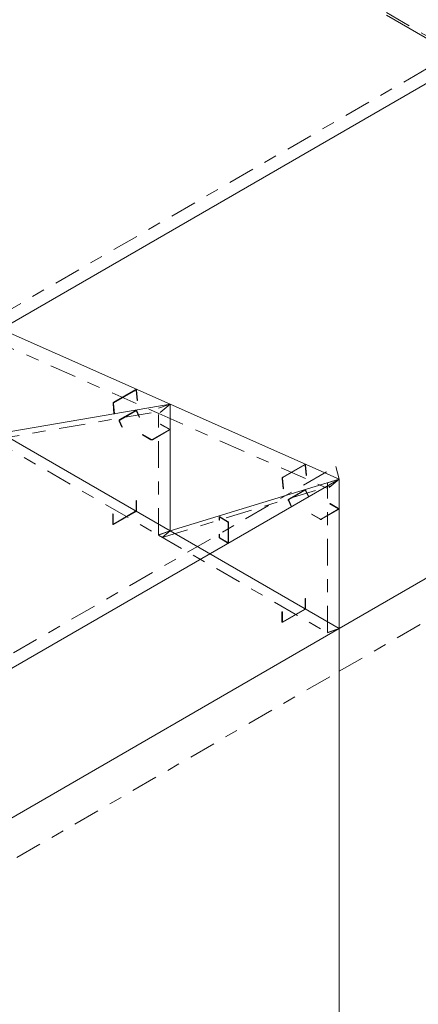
# Model space of a CAD drawing. Header units: millimetres. Extents: x -125 to 300, y 6 to 90.
# Tile 90 of 132: x 231.53 to 234.58, y 34.54 to 42.07. Entities that reach past the tile are written whole.
import ezdxf

# ---------------------------------------------------------------- set-up
doc = ezdxf.new("R2010")
doc.units = ezdxf.units.MM
doc.linetypes.add('CYPE_PUNTO', pattern=[0.075, 0, -0.075])
doc.linetypes.add('CYPE_RAYAPUNTO', pattern=[0.4125, 0.2025, -0.105, 0, -0.105])
doc.layers.add('BARRAS_DE_ACO', color=7, linetype='Continuous', lineweight=9)
doc.layers.add('BARRAS_DE_CONCRETO', color=7, linetype='Continuous', lineweight=9)

msp = doc.modelspace()

# ---------------------------------------------------------------- linework, layer by layer
at = {"layer": 'BARRAS_DE_ACO', "linetype": 'CYPE_RAYAPUNTO'}
for p, q in [((231.36299, 39.79463), (235.60563, 42.24412)), ((234.33683, 42.11945), (235.63084, 41.37235)), ((231.30034, 39.62615), (232.59435, 39.0531)), ((232.59251, 38.12647), (232.59251, 39.09552)), ((231.32616, 38.85253), (232.62017, 39.07448)), ((232.59435, 39.0531), (233.88835, 38.48006)), ((231.2984, 38.87102), (232.5924, 38.12392)), ((229.70836, 36.19905), (233.951, 38.64854)), ((232.62077, 38.10558), (233.91477, 38.50158)), ((233.88651, 37.37938), (233.88651, 38.52247)), ((232.5924, 38.12392), (233.88641, 37.37683))]:
    msp.add_line(p, q, dxfattribs=at)
at = {"layer": 'BARRAS_DE_ACO'}
for p, q in [((231.3882, 39.69843), (235.63084, 42.14792)), ((234.33683, 42.10001), (235.63084, 41.35292)), ((231.3882, 39.69843), (232.6822, 39.12538)), ((231.3882, 38.90343), (232.6822, 39.12538)), ((232.6822, 39.12538), (233.97621, 38.55233)), ((232.6822, 38.15633), (232.6822, 39.12538)), ((231.3882, 38.90343), (232.6822, 38.15633)), ((229.73357, 36.10284), (233.97621, 38.55233)), ((232.6822, 38.15633), (233.97621, 38.55233)), ((233.97621, 37.40924), (233.97621, 38.55233)), ((232.6822, 38.15633), (233.97621, 37.40924))]:
    msp.add_line(p, q, dxfattribs=at)
at = {"layer": 'BARRAS_DE_ACO', "linetype": 'CYPE_PUNTO'}
for p, q in [((232.6822, 39.12538), (232.59251, 39.09552)), ((232.6822, 39.12538), (232.59435, 39.0531)), ((232.6822, 39.12538), (232.59435, 39.0531)), ((232.6822, 39.12538), (232.62017, 39.07448)), ((233.97621, 38.55233), (233.951, 38.64854)), ((233.97621, 38.55233), (233.88651, 38.52247)), ((233.97621, 38.55233), (233.88835, 38.48006)), ((233.97621, 38.55233), (233.91477, 38.50158)), ((232.6822, 38.15633), (232.5924, 38.12392)), ((232.6822, 38.15633), (232.5924, 38.12392)), ((232.6822, 38.15633), (232.59251, 38.12647)), ((232.6822, 38.15633), (232.62077, 38.10558)), ((233.97621, 37.40924), (233.88641, 37.37683)), ((233.97621, 37.40924), (233.88651, 37.37938))]:
    msp.add_line(p, q, dxfattribs=at)
at = {"layer": 'BARRAS_DE_ACO'}
for points in [[(232.24728, 39.13106), (232.24727, 39.13176), (232.24737, 39.1325), (232.24758, 39.13325), (232.24788, 39.13397), (232.24827, 39.13464), (232.24872, 39.13524), (232.24924, 39.13575), (232.24978, 39.13613), (232.41807, 39.23329), (232.41863, 39.23355), (232.41918, 39.23366), (232.4197, 39.23362), (232.42017, 39.23344), (232.42057, 39.23312), (232.42089, 39.23268), (232.42111, 39.23213), (232.42123, 39.23149), (232.42876, 39.15253), (232.43158, 39.15417), (232.42406, 39.23313), (232.42382, 39.2344), (232.42338, 39.2355), (232.42274, 39.23639), (232.42194, 39.23702), (232.421, 39.23738), (232.41996, 39.23745), (232.41886, 39.23723), (232.41775, 39.23673), (232.24945, 39.13956), (232.24836, 39.13879), (232.24734, 39.13779), (232.24642, 39.13659), (232.24565, 39.13524), (232.24504, 39.1338), (232.24463, 39.13231), (232.24443, 39.13083), (232.24445, 39.12943), (232.25198, 39.05047), (232.25481, 39.0521), (232.24728, 39.13106)], [(232.29496, 38.9978), (232.29471, 38.99854), (232.29458, 38.99931), (232.29458, 39.00009), (232.2947, 39.00084), (232.29494, 39.00154), (232.29528, 39.00216), (232.29573, 39.00267), (232.29625, 39.00306), (232.41928, 39.0741), (232.41987, 39.07435), (232.42048, 39.07445), (232.42112, 39.07439), (232.42174, 39.07419), (232.42232, 39.07384), (232.42285, 39.07337), (232.4233, 39.07278), (232.42365, 39.0721), (232.44366, 39.02493), (232.44649, 39.02656), (232.42648, 39.07373), (232.42577, 39.07509), (232.42487, 39.07626), (232.42382, 39.07722), (232.42265, 39.07791), (232.42141, 39.07832), (232.42014, 39.07842), (232.41891, 39.07822), (232.41775, 39.07773), (232.29471, 39.00669), (232.29366, 39.00591), (232.29278, 39.00489), (232.29208, 39.00365), (232.29161, 39.00226), (232.29137, 39.00075), (232.29138, 38.99919), (232.29164, 38.99765), (232.29213, 38.99617), (232.31214, 38.94899), (232.31497, 38.95063), (232.29496, 38.9978)], [(232.67372, 38.93321), (232.67422, 38.93286), (232.67459, 38.93246), (232.67481, 38.93202), (232.67489, 38.93157), (232.67481, 38.93112), (232.67459, 38.93069), (232.67422, 38.93029), (232.67372, 38.92994), (232.54361, 38.85482), (232.543, 38.85453), (232.54231, 38.85432), (232.54156, 38.85419), (232.54078, 38.85415), (232.54, 38.85419), (232.53925, 38.85432), (232.53856, 38.85453), (232.53795, 38.85482), (232.4729, 38.89238), (232.47007, 38.89075), (232.53513, 38.85319), (232.53634, 38.85261), (232.53772, 38.85219), (232.53922, 38.85192), (232.54078, 38.85184), (232.54234, 38.85192), (232.54384, 38.85219), (232.54523, 38.85261), (232.54644, 38.85319), (232.67655, 38.92831), (232.67754, 38.92901), (232.67828, 38.9298), (232.67874, 38.93067), (232.67889, 38.93157), (232.67874, 38.93247), (232.67828, 38.93334), (232.67754, 38.93414), (232.67655, 38.93484), (232.61149, 38.9724), (232.60866, 38.97076), (232.67372, 38.93321)], [(233.54129, 38.55802), (233.54128, 38.55872), (233.54138, 38.55945), (233.54158, 38.5602), (233.54188, 38.56092), (233.54227, 38.5616), (233.54273, 38.5622), (233.54324, 38.5627), (233.54379, 38.56308), (233.71208, 38.66024), (233.71264, 38.6605), (233.71319, 38.66061), (233.7137, 38.66057), (233.71417, 38.66039), (233.71458, 38.66008), (233.71489, 38.65963), (233.71512, 38.65908), (233.71523, 38.65844), (233.72276, 38.57949), (233.72559, 38.58112), (233.71806, 38.66008), (233.71783, 38.66135), (233.71738, 38.66246), (233.71675, 38.66334), (233.71594, 38.66398), (233.715, 38.66434), (233.71397, 38.66441), (233.71287, 38.66418), (233.71175, 38.66368), (233.54346, 38.56651), (233.54237, 38.56575), (233.54134, 38.56474), (233.54043, 38.56354), (233.53965, 38.56219), (233.53905, 38.56075), (233.53864, 38.55926), (233.53844, 38.55779), (233.53846, 38.55638), (233.54598, 38.47742), (233.54881, 38.47906), (233.54129, 38.55802)], [(233.58932, 38.39003), (233.58904, 38.39076), (233.58888, 38.39152), (233.58885, 38.3923), (233.58894, 38.39304), (233.58915, 38.39374), (233.58948, 38.39435), (233.58991, 38.39486), (233.59043, 38.39525), (233.71347, 38.46628), (233.71405, 38.46653), (233.71468, 38.46663), (233.71533, 38.46658), (233.71597, 38.46639), (233.71659, 38.46605), (233.71714, 38.46558), (233.71763, 38.465), (233.71802, 38.46433), (233.74036, 38.41771), (233.74319, 38.41934), (233.72085, 38.46596), (233.72007, 38.4673), (233.7191, 38.46846), (233.71798, 38.4694), (233.71676, 38.47008), (233.71547, 38.47047), (233.71418, 38.47057), (233.71292, 38.47037), (233.71175, 38.46987), (233.58871, 38.39883), (233.58768, 38.39806), (233.58681, 38.39704), (233.58615, 38.39581), (233.58572, 38.39442), (233.58554, 38.39293), (233.58561, 38.39139), (233.58593, 38.38986), (233.58649, 38.38839), (233.60884, 38.34177), (233.61166, 38.34341), (233.58932, 38.39003)], [(232.42057, 38.31065), (232.42052, 38.30998), (232.42036, 38.30928), (232.4201, 38.30856), (232.41975, 38.30786), (232.41932, 38.30721), (232.41883, 38.30663), (232.4183, 38.30613), (232.41775, 38.30575), (232.24945, 38.20859), (232.2489, 38.20833), (232.24837, 38.20821), (232.24788, 38.20823), (232.24745, 38.20839), (232.2471, 38.20868), (232.24684, 38.2091), (232.24668, 38.20962), (232.24663, 38.21022), (232.24663, 38.28534), (232.2438, 38.28371), (232.2438, 38.20859), (232.24391, 38.20738), (232.24423, 38.20634), (232.24475, 38.20551), (232.24545, 38.20493), (232.24631, 38.20461), (232.24729, 38.20457), (232.24835, 38.20481), (232.24945, 38.20532), (232.41775, 38.30249), (232.41885, 38.30325), (232.41991, 38.30423), (232.42089, 38.3054), (232.42175, 38.30671), (232.42245, 38.3081), (232.42297, 38.30954), (232.42329, 38.31095), (232.4234, 38.31228), (232.4234, 38.3874), (232.42057, 38.38577), (232.42057, 38.31065)], [(233.96772, 38.32535), (233.96822, 38.325), (233.96859, 38.3246), (233.96882, 38.32417), (233.9689, 38.32372), (233.96882, 38.32326), (233.96859, 38.32283), (233.96822, 38.32243), (233.96772, 38.32208), (233.83762, 38.24696), (233.83701, 38.24668), (233.83632, 38.24646), (233.83557, 38.24633), (233.83479, 38.24629), (233.83401, 38.24633), (233.83326, 38.24646), (233.83257, 38.24668), (233.83196, 38.24696), (233.76691, 38.28452), (233.76408, 38.28289), (233.82913, 38.24533), (233.83034, 38.24476), (233.83173, 38.24433), (233.83323, 38.24407), (233.83479, 38.24398), (233.83635, 38.24407), (233.83785, 38.24433), (233.83923, 38.24476), (233.84044, 38.24533), (233.97055, 38.32045), (233.97155, 38.32115), (233.97229, 38.32195), (233.97274, 38.32281), (233.9729, 38.32372), (233.97274, 38.32462), (233.97229, 38.32548), (233.97155, 38.32628), (233.97055, 38.32698), (233.9055, 38.36454), (233.90267, 38.36291), (233.96772, 38.32535)], [(233.12202, 38.06897), (233.12258, 38.06871), (233.12311, 38.06859), (233.1236, 38.06861), (233.12402, 38.06877), (233.12438, 38.06906), (233.12464, 38.06948), (233.1248, 38.07), (233.12485, 38.0706), (233.12485, 38.22084), (233.1248, 38.22151), (233.12464, 38.22221), (233.12438, 38.22293), (233.12402, 38.22362), (233.1236, 38.22428), (233.12311, 38.22486), (233.12258, 38.22535), (233.12202, 38.22574), (233.06263, 38.26003), (233.06208, 38.26028), (233.06154, 38.2604), (233.06106, 38.26039), (233.06063, 38.26023), (233.06028, 38.25993), (233.06001, 38.25952), (233.05985, 38.259), (233.0598, 38.2584), (233.0598, 38.23717), (233.05697, 38.2388), (233.05697, 38.26003), (233.05708, 38.26124), (233.0574, 38.26228), (233.05792, 38.26311), (233.05863, 38.26369), (233.05948, 38.26401), (233.06046, 38.26405), (233.06152, 38.26381), (233.06263, 38.26329), (233.12202, 38.229), (233.12313, 38.22824), (233.12419, 38.22725), (233.12517, 38.22609), (233.12602, 38.22478), (233.12673, 38.22338), (233.12725, 38.22195), (233.12757, 38.22054), (233.12768, 38.2192), (233.12768, 38.06897), (233.12757, 38.06776), (233.12725, 38.06672), (233.12673, 38.06589), (233.12602, 38.06531), (233.12517, 38.06499), (233.12419, 38.06495), (233.12313, 38.06519), (233.12202, 38.0657), (233.06263, 38.1), (233.06152, 38.10076), (233.06046, 38.10174), (233.05948, 38.10291), (233.05863, 38.10422), (233.05792, 38.10561), (233.0574, 38.10704), (233.05708, 38.10846), (233.05697, 38.10979), (233.05697, 38.13102), (233.0598, 38.12939), (233.0598, 38.10816), (233.05985, 38.10749), (233.06001, 38.10679), (233.06028, 38.10607), (233.06063, 38.10537), (233.06106, 38.10472), (233.06154, 38.10413), (233.06208, 38.10364), (233.06263, 38.10326), (233.12202, 38.06897)], [(233.71458, 37.56356), (233.71453, 37.56289), (233.71436, 37.56218), (233.7141, 37.56147), (233.71375, 37.56077), (233.71332, 37.56012), (233.71283, 37.55953), (233.7123, 37.55904), (233.71175, 37.55866), (233.54346, 37.46149), (233.54291, 37.46124), (233.54238, 37.46112), (233.54189, 37.46114), (233.54146, 37.4613), (233.54111, 37.46159), (233.54085, 37.462), (233.54069, 37.46252), (233.54063, 37.46313), (233.54063, 37.53825), (233.5378, 37.53661), (233.5378, 37.46149), (233.53791, 37.46028), (233.53823, 37.45924), (233.53876, 37.45842), (233.53946, 37.45783), (233.54032, 37.45752), (233.54129, 37.45748), (233.54236, 37.45772), (233.54346, 37.45823), (233.71175, 37.55539), (233.71285, 37.55615), (233.71392, 37.55714), (233.71489, 37.55831), (233.71575, 37.55961), (233.71645, 37.56101), (233.71698, 37.56244), (233.7173, 37.56385), (233.71741, 37.56519), (233.71741, 37.64031), (233.71458, 37.63867), (233.71458, 37.56356)]]:
    msp.add_lwpolyline(points, close=True, dxfattribs=at)
at = {"layer": 'BARRAS_DE_CONCRETO'}
for p, q in [((233.97621, 37.40924), (235.39042, 38.22574)), ((229.73357, 34.95975), (233.97621, 37.40924)), ((233.97621, 30.87727), (233.97621, 37.40924))]:
    msp.add_line(p, q, dxfattribs=at)
at = {"layer": 'BARRAS_DE_CONCRETO', "linetype": 'CYPE_RAYAPUNTO'}
for p, q in [((233.97621, 37.08264), (235.39042, 37.89914)), ((229.73357, 34.63315), (233.97621, 37.08264))]:
    msp.add_line(p, q, dxfattribs=at)
at = {"layer": 'BARRAS_DE_CONCRETO', "linetype": 'CYPE_PUNTO'}
msp.add_line((233.97621, 37.40924), (233.97621, 37.08264), dxfattribs=at)
msp.add_line((233.97621, 37.40924), (233.97621, 37.08264), dxfattribs=at)

doc.saveas('drawing.dxf')
